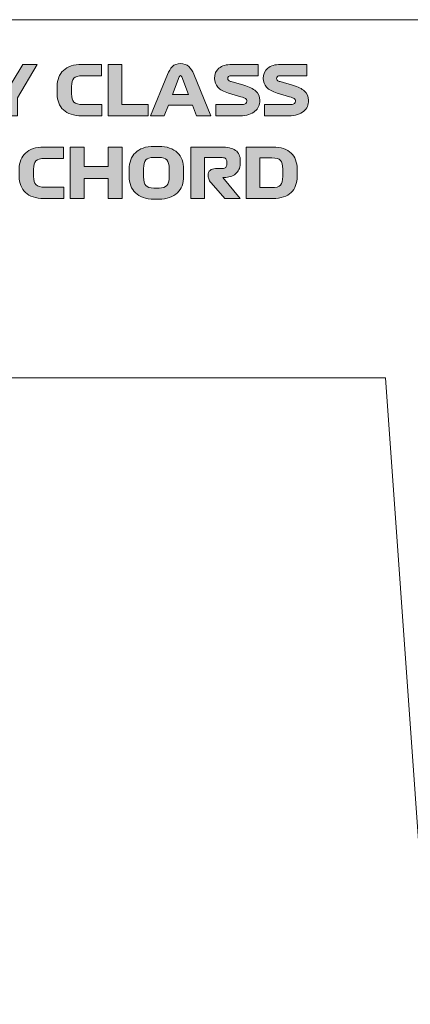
# Model space of a CAD drawing. Header units: millimetres. Extents: x 7 to 595, y -296 to -6.
# Tile 60 of 131: x 265 to 287, y -296 to -241. Entities that reach past the tile are written whole.
import ezdxf

# ---------------------------------------------------------------- set-up
doc = ezdxf.new("R2010")
doc.units = ezdxf.units.MM
doc.header["$MEASUREMENT"] = 0
doc.layers.add('Layer 1', color=7, linetype='Continuous', lineweight=0)

# ---------------------------------------------------------------- blocks, each defined once
blk = doc.blocks.new('Block_44')
at = {"layer": 'Layer 1', "true_color": 0x010101, "transparency": 33554687}
h = blk.add_hatch(color=18, dxfattribs=at)
edge = h.paths.add_edge_path()
edge.add_spline(control_points=[(263.869, -246.601), (263.869, -246.601), (263.869, -245.602), (263.869, -245.602), (263.869, -245.602), (262.76, -243.73), (262.76, -243.73), (262.76, -243.73), (263.617, -243.73), (263.617, -243.73), (263.617, -243.73), (264.172, -244.725), (264.172, -244.725), (264.192, -244.763), (264.221, -244.783), (264.258, -244.785), (264.295, -244.786), (264.325, -244.766), (264.348, -244.725), (264.348, -244.725), (264.945, -243.73), (264.945, -243.73), (264.945, -243.73), (265.745, -243.73), (265.745, -243.73), (265.745, -243.73), (264.635, -245.602), (264.635, -245.602), (264.635, -245.602), (264.635, -246.601), (264.635, -246.601), (264.635, -246.601), (263.869, -246.601), (263.869, -246.601)], knot_values=[0, 0, 0, 0, 1, 1, 1, 2, 2, 2, 3, 3, 3, 4, 4, 4, 5, 5, 5, 6, 6, 6, 7, 7, 7, 8, 8, 8, 9, 9, 9, 10, 10, 10, 11, 11, 11, 11], degree=3, periodic=0)
h = blk.add_hatch(color=18, dxfattribs=at)
edge = h.paths.add_edge_path()
edge.add_spline(control_points=[(269.347, -245.969), (269.347, -245.969), (269.347, -246.601), (269.347, -246.601), (269.347, -246.601), (268.237, -246.601), (268.237, -246.601), (268.01, -246.601), (267.809, -246.572), (267.636, -246.515), (267.462, -246.457), (267.318, -246.375), (267.203, -246.27), (267.089, -246.164), (267.002, -246.035), (266.943, -245.883), (266.884, -245.731), (266.855, -245.562), (266.855, -245.376), (266.855, -245.376), (266.855, -244.955), (266.855, -244.955), (266.855, -244.769), (266.884, -244.6), (266.943, -244.448), (267.002, -244.296), (267.089, -244.167), (267.203, -244.061), (267.318, -243.955), (267.462, -243.874), (267.636, -243.816), (267.809, -243.759), (268.01, -243.73), (268.237, -243.73), (268.237, -243.73), (269.328, -243.73), (269.328, -243.73), (269.328, -243.73), (269.328, -244.362), (269.328, -244.362), (269.328, -244.362), (268.275, -244.362), (268.275, -244.362), (268.038, -244.362), (267.876, -244.408), (267.789, -244.501), (267.702, -244.594), (267.659, -244.748), (267.659, -244.962), (267.659, -244.962), (267.659, -245.368), (267.659, -245.368), (267.659, -245.583), (267.703, -245.736), (267.793, -245.829), (267.882, -245.923), (268.049, -245.969), (268.294, -245.969), (268.294, -245.969), (269.347, -245.969), (269.347, -245.969)], knot_values=[0, 0, 0, 0, 1, 1, 1, 2, 2, 2, 3, 3, 3, 4, 4, 4, 5, 5, 5, 6, 6, 6, 7, 7, 7, 8, 8, 8, 9, 9, 9, 10, 10, 10, 11, 11, 11, 12, 12, 12, 13, 13, 13, 14, 14, 14, 15, 15, 15, 16, 16, 16, 17, 17, 17, 18, 18, 18, 19, 19, 19, 20, 20, 20, 20], degree=3, periodic=0)
for points in [[(269.71, -246.601), (269.71, -243.73), (270.476, -243.73), (270.476, -245.969), (271.934, -245.969), (271.934, -246.601)], [(267.59, -251.217), (267.59, -248.346), (268.355, -248.346), (268.355, -249.433), (269.714, -249.433), (269.714, -248.346), (270.48, -248.346), (270.48, -251.217), (269.714, -251.217), (269.714, -250.103), (268.355, -250.103), (268.355, -251.217)]]:
    blk.add_hatch(color=18, dxfattribs=at).paths.add_polyline_path(points)
h = blk.add_hatch(color=18, dxfattribs=at)
edge = h.paths.add_edge_path()
edge.add_spline(control_points=[(273.679, -244.423), (273.679, -244.423), (273.301, -245.406), (273.301, -245.406), (273.301, -245.406), (274.189, -245.406), (274.189, -245.406), (274.189, -245.406), (273.817, -244.423), (273.817, -244.423), (273.809, -244.405), (273.801, -244.389), (273.792, -244.375), (273.783, -244.361), (273.769, -244.354), (273.748, -244.354), (273.73, -244.354), (273.716, -244.36), (273.706, -244.373), (273.696, -244.386), (273.687, -244.402), (273.679, -244.423)], knot_values=[0, 0, 0, 0, 1, 1, 1, 2, 2, 2, 3, 3, 3, 4, 4, 4, 5, 5, 5, 6, 6, 6, 7, 7, 7, 7], degree=3, periodic=0)
edge = h.paths.add_edge_path()
edge.add_spline(control_points=[(274.64, -246.601), (274.64, -246.601), (274.414, -246), (274.414, -246), (274.414, -246), (273.071, -246), (273.071, -246), (273.071, -246), (272.841, -246.601), (272.841, -246.601), (272.841, -246.601), (272.068, -246.601), (272.068, -246.601), (272.068, -246.601), (273.021, -244.285), (273.021, -244.285), (273.095, -244.104), (273.186, -243.958), (273.295, -243.849), (273.403, -243.739), (273.553, -243.684), (273.745, -243.684), (273.944, -243.684), (274.1, -243.738), (274.213, -243.847), (274.327, -243.955), (274.419, -244.099), (274.491, -244.277), (274.491, -244.277), (275.436, -246.601), (275.436, -246.601), (275.436, -246.601), (274.64, -246.601), (274.64, -246.601), (274.64, -246.601), (274.64, -246.601), (274.64, -246.601)], knot_values=[0, 0, 0, 0, 1, 1, 1, 2, 2, 2, 3, 3, 3, 4, 4, 4, 5, 5, 5, 6, 6, 6, 7, 7, 7, 8, 8, 8, 9, 9, 9, 10, 10, 10, 11, 11, 11, 12, 12, 12, 12], degree=3, periodic=0)
h = blk.add_hatch(color=18, dxfattribs=at)
edge = h.paths.add_edge_path()
edge.add_spline(control_points=[(277.116, -245.533), (277.116, -245.533), (276.428, -245.33), (276.428, -245.33), (276.162, -245.251), (275.966, -245.142), (275.838, -245.005), (275.711, -244.867), (275.647, -244.702), (275.647, -244.511), (275.647, -244.271), (275.731, -244.081), (275.899, -243.941), (276.068, -243.8), (276.305, -243.73), (276.611, -243.73), (276.611, -243.73), (278.085, -243.73), (278.085, -243.73), (278.085, -243.73), (278.085, -244.362), (278.085, -244.362), (278.085, -244.362), (276.608, -244.362), (276.608, -244.362), (276.526, -244.362), (276.468, -244.376), (276.435, -244.406), (276.402, -244.435), (276.386, -244.467), (276.386, -244.503), (276.386, -244.549), (276.401, -244.587), (276.433, -244.616), (276.465, -244.645), (276.517, -244.67), (276.588, -244.691), (276.588, -244.691), (277.289, -244.894), (277.289, -244.894), (277.585, -244.98), (277.807, -245.087), (277.957, -245.213), (278.106, -245.339), (278.181, -245.516), (278.181, -245.743), (278.181, -245.861), (278.158, -245.972), (278.114, -246.076), (278.069, -246.181), (278.001, -246.271), (277.911, -246.348), (277.82, -246.425), (277.705, -246.486), (277.566, -246.532), (277.427, -246.578), (277.264, -246.601), (277.078, -246.601), (277.078, -246.601), (275.723, -246.601), (275.723, -246.601), (275.723, -246.601), (275.723, -245.969), (275.723, -245.969), (275.723, -245.969), (277.193, -245.969), (277.193, -245.969), (277.29, -245.969), (277.358, -245.95), (277.396, -245.912), (277.434, -245.873), (277.453, -245.829), (277.453, -245.778), (277.453, -245.716), (277.43, -245.67), (277.382, -245.638), (277.335, -245.606), (277.247, -245.571), (277.116, -245.533)], knot_values=[0, 0, 0, 0, 1, 1, 1, 2, 2, 2, 3, 3, 3, 4, 4, 4, 5, 5, 5, 6, 6, 6, 7, 7, 7, 8, 8, 8, 9, 9, 9, 10, 10, 10, 11, 11, 11, 12, 12, 12, 13, 13, 13, 14, 14, 14, 15, 15, 15, 16, 16, 16, 17, 17, 17, 18, 18, 18, 19, 19, 19, 20, 20, 20, 21, 21, 21, 22, 22, 22, 23, 23, 23, 24, 24, 24, 25, 25, 25, 26, 26, 26, 26], degree=3, periodic=0)
h = blk.add_hatch(color=18, dxfattribs=at)
edge = h.paths.add_edge_path()
edge.add_spline(control_points=[(279.842, -245.533), (279.842, -245.533), (279.153, -245.33), (279.153, -245.33), (278.887, -245.251), (278.691, -245.142), (278.563, -245.005), (278.436, -244.867), (278.372, -244.702), (278.372, -244.511), (278.372, -244.271), (278.456, -244.081), (278.625, -243.941), (278.793, -243.8), (279.03, -243.73), (279.336, -243.73), (279.336, -243.73), (280.81, -243.73), (280.81, -243.73), (280.81, -243.73), (280.81, -244.362), (280.81, -244.362), (280.81, -244.362), (279.333, -244.362), (279.333, -244.362), (279.251, -244.362), (279.194, -244.376), (279.16, -244.406), (279.127, -244.435), (279.111, -244.467), (279.111, -244.503), (279.111, -244.549), (279.127, -244.587), (279.158, -244.616), (279.19, -244.645), (279.242, -244.67), (279.313, -244.691), (279.313, -244.691), (280.014, -244.894), (280.014, -244.894), (280.31, -244.98), (280.533, -245.087), (280.682, -245.213), (280.831, -245.339), (280.906, -245.516), (280.906, -245.743), (280.906, -245.861), (280.883, -245.972), (280.839, -246.076), (280.794, -246.181), (280.727, -246.271), (280.636, -246.348), (280.545, -246.425), (280.43, -246.486), (280.291, -246.532), (280.152, -246.578), (279.99, -246.601), (279.804, -246.601), (279.804, -246.601), (278.448, -246.601), (278.448, -246.601), (278.448, -246.601), (278.448, -245.969), (278.448, -245.969), (278.448, -245.969), (279.918, -245.969), (279.918, -245.969), (280.015, -245.969), (280.083, -245.95), (280.121, -245.912), (280.159, -245.873), (280.179, -245.829), (280.179, -245.778), (280.179, -245.716), (280.155, -245.67), (280.108, -245.638), (280.06, -245.606), (279.972, -245.571), (279.842, -245.533)], knot_values=[0, 0, 0, 0, 1, 1, 1, 2, 2, 2, 3, 3, 3, 4, 4, 4, 5, 5, 5, 6, 6, 6, 7, 7, 7, 8, 8, 8, 9, 9, 9, 10, 10, 10, 11, 11, 11, 12, 12, 12, 13, 13, 13, 14, 14, 14, 15, 15, 15, 16, 16, 16, 17, 17, 17, 18, 18, 18, 19, 19, 19, 20, 20, 20, 21, 21, 21, 22, 22, 22, 23, 23, 23, 24, 24, 24, 25, 25, 25, 26, 26, 26, 26], degree=3, periodic=0)
h = blk.add_hatch(color=18, dxfattribs=at)
edge = h.paths.add_edge_path()
edge.add_spline(control_points=[(267.226, -250.585), (267.226, -250.585), (267.226, -251.217), (267.226, -251.217), (267.226, -251.217), (266.116, -251.217), (266.116, -251.217), (265.889, -251.217), (265.689, -251.188), (265.515, -251.13), (265.342, -251.073), (265.198, -250.991), (265.083, -250.885), (264.968, -250.78), (264.881, -250.651), (264.823, -250.499), (264.764, -250.347), (264.734, -250.178), (264.734, -249.992), (264.734, -249.992), (264.734, -249.571), (264.734, -249.571), (264.734, -249.384), (264.764, -249.215), (264.823, -249.064), (264.881, -248.912), (264.968, -248.783), (265.083, -248.677), (265.198, -248.571), (265.342, -248.489), (265.515, -248.432), (265.689, -248.375), (265.889, -248.346), (266.116, -248.346), (266.116, -248.346), (267.207, -248.346), (267.207, -248.346), (267.207, -248.346), (267.207, -248.977), (267.207, -248.977), (267.207, -248.977), (266.154, -248.977), (266.154, -248.977), (265.917, -248.977), (265.755, -249.024), (265.668, -249.117), (265.582, -249.21), (265.538, -249.364), (265.538, -249.578), (265.538, -249.578), (265.538, -249.984), (265.538, -249.984), (265.538, -250.198), (265.583, -250.352), (265.672, -250.445), (265.761, -250.538), (265.929, -250.585), (266.174, -250.585), (266.174, -250.585), (267.226, -250.585), (267.226, -250.585)], knot_values=[0, 0, 0, 0, 1, 1, 1, 2, 2, 2, 3, 3, 3, 4, 4, 4, 5, 5, 5, 6, 6, 6, 7, 7, 7, 8, 8, 8, 9, 9, 9, 10, 10, 10, 11, 11, 11, 12, 12, 12, 13, 13, 13, 14, 14, 14, 15, 15, 15, 16, 16, 16, 17, 17, 17, 18, 18, 18, 19, 19, 19, 20, 20, 20, 20], degree=3, periodic=0)
h = blk.add_hatch(color=18, dxfattribs=at)
edge = h.paths.add_edge_path()
edge.add_spline(control_points=[(271.685, -250.011), (271.685, -250.238), (271.728, -250.399), (271.813, -250.493), (271.899, -250.588), (272.045, -250.635), (272.252, -250.635), (272.252, -250.635), (272.55, -250.635), (272.55, -250.635), (272.757, -250.635), (272.903, -250.588), (272.988, -250.493), (273.074, -250.399), (273.117, -250.238), (273.117, -250.011), (273.117, -250.011), (273.117, -249.544), (273.117, -249.544), (273.117, -249.317), (273.074, -249.157), (272.988, -249.064), (272.903, -248.97), (272.757, -248.924), (272.55, -248.924), (272.55, -248.924), (272.252, -248.924), (272.252, -248.924), (272.045, -248.924), (271.899, -248.97), (271.813, -249.064), (271.728, -249.157), (271.685, -249.317), (271.685, -249.544), (271.685, -249.544), (271.685, -250.011), (271.685, -250.011)], knot_values=[0, 0, 0, 0, 1, 1, 1, 2, 2, 2, 3, 3, 3, 4, 4, 4, 5, 5, 5, 6, 6, 6, 7, 7, 7, 8, 8, 8, 9, 9, 9, 10, 10, 10, 11, 11, 11, 12, 12, 12, 12], degree=3, periodic=0)
edge = h.paths.add_edge_path()
edge.add_spline(control_points=[(273.92, -249.98), (273.92, -250.172), (273.892, -250.346), (273.834, -250.503), (273.777, -250.66), (273.691, -250.794), (273.576, -250.905), (273.461, -251.016), (273.316, -251.102), (273.14, -251.163), (272.964, -251.224), (272.759, -251.255), (272.527, -251.255), (272.527, -251.255), (272.275, -251.255), (272.275, -251.255), (272.042, -251.255), (271.838, -251.224), (271.662, -251.163), (271.486, -251.102), (271.341, -251.016), (271.226, -250.905), (271.111, -250.794), (271.025, -250.66), (270.968, -250.503), (270.91, -250.346), (270.881, -250.172), (270.881, -249.98), (270.881, -249.98), (270.881, -249.582), (270.881, -249.582), (270.881, -249.391), (270.91, -249.217), (270.968, -249.06), (271.025, -248.903), (271.111, -248.769), (271.226, -248.658), (271.341, -248.547), (271.486, -248.461), (271.662, -248.4), (271.838, -248.338), (272.042, -248.308), (272.275, -248.308), (272.275, -248.308), (272.527, -248.308), (272.527, -248.308), (272.759, -248.308), (272.964, -248.338), (273.14, -248.4), (273.316, -248.461), (273.461, -248.547), (273.576, -248.658), (273.691, -248.769), (273.777, -248.903), (273.834, -249.06), (273.892, -249.217), (273.92, -249.391), (273.92, -249.582), (273.92, -249.582), (273.92, -249.98), (273.92, -249.98), (273.92, -249.98), (273.92, -249.98), (273.92, -249.98)], knot_values=[0, 0, 0, 0, 1, 1, 1, 2, 2, 2, 3, 3, 3, 4, 4, 4, 5, 5, 5, 6, 6, 6, 7, 7, 7, 8, 8, 8, 9, 9, 9, 10, 10, 10, 11, 11, 11, 12, 12, 12, 13, 13, 13, 14, 14, 14, 15, 15, 15, 16, 16, 16, 17, 17, 17, 18, 18, 18, 19, 19, 19, 20, 20, 20, 21, 21, 21, 21], degree=3, periodic=0)
h = blk.add_hatch(color=18, dxfattribs=at)
edge = h.paths.add_edge_path()
edge.add_spline(control_points=[(277.078, -251.217), (277.078, -251.217), (276.221, -251.217), (276.221, -251.217), (276.221, -251.217), (275.459, -250.34), (275.459, -250.34), (275.395, -250.266), (275.351, -250.193), (275.325, -250.122), (275.3, -250.05), (275.287, -249.987), (275.287, -249.931), (275.287, -249.805), (275.325, -249.71), (275.402, -249.645), (275.478, -249.58), (275.581, -249.548), (275.712, -249.548), (275.712, -249.548), (276.091, -249.548), (276.091, -249.548), (276.175, -249.548), (276.237, -249.524), (276.278, -249.477), (276.319, -249.43), (276.339, -249.37), (276.339, -249.299), (276.339, -249.299), (276.339, -249.173), (276.339, -249.173), (276.339, -249.096), (276.32, -249.037), (276.28, -248.997), (276.24, -248.956), (276.175, -248.935), (276.083, -248.935), (276.083, -248.935), (275.088, -248.935), (275.088, -248.935), (275.088, -248.935), (275.088, -251.217), (275.088, -251.217), (275.088, -251.217), (274.322, -251.217), (274.322, -251.217), (274.322, -251.217), (274.322, -248.346), (274.322, -248.346), (274.322, -248.346), (276.006, -248.346), (276.006, -248.346), (276.376, -248.346), (276.649, -248.407), (276.825, -248.53), (277.001, -248.652), (277.09, -248.85), (277.09, -249.123), (277.09, -249.123), (277.09, -249.287), (277.09, -249.287), (277.09, -249.407), (277.065, -249.514), (277.017, -249.607), (276.968, -249.7), (276.904, -249.779), (276.824, -249.842), (276.743, -249.906), (276.649, -249.955), (276.54, -249.99), (276.432, -250.024), (276.318, -250.042), (276.198, -250.042), (276.198, -250.042), (276.106, -250.042), (276.106, -250.042), (276.106, -250.042), (277.078, -251.217), (277.078, -251.217)], knot_values=[0, 0, 0, 0, 1, 1, 1, 2, 2, 2, 3, 3, 3, 4, 4, 4, 5, 5, 5, 6, 6, 6, 7, 7, 7, 8, 8, 8, 9, 9, 9, 10, 10, 10, 11, 11, 11, 12, 12, 12, 13, 13, 13, 14, 14, 14, 15, 15, 15, 16, 16, 16, 17, 17, 17, 18, 18, 18, 19, 19, 19, 20, 20, 20, 21, 21, 21, 22, 22, 22, 23, 23, 23, 24, 24, 24, 25, 25, 25, 26, 26, 26, 26], degree=3, periodic=0)
h = blk.add_hatch(color=18, dxfattribs=at)
edge = h.paths.add_edge_path()
edge.add_spline(control_points=[(278.854, -248.951), (278.854, -248.951), (278.18, -248.951), (278.18, -248.951), (278.18, -248.951), (278.18, -250.612), (278.18, -250.612), (278.18, -250.612), (278.835, -250.612), (278.835, -250.612), (279.088, -250.612), (279.255, -250.565), (279.338, -250.47), (279.421, -250.376), (279.463, -250.214), (279.463, -249.984), (279.463, -249.984), (279.463, -249.575), (279.463, -249.575), (279.463, -249.345), (279.422, -249.184), (279.34, -249.09), (279.258, -248.997), (279.096, -248.951), (278.854, -248.951)], knot_values=[0, 0, 0, 0, 1, 1, 1, 2, 2, 2, 3, 3, 3, 4, 4, 4, 5, 5, 5, 6, 6, 6, 7, 7, 7, 8, 8, 8, 8], degree=3, periodic=0)
edge = h.paths.add_edge_path()
edge.add_spline(control_points=[(278.904, -248.346), (279.131, -248.346), (279.331, -248.375), (279.503, -248.432), (279.675, -248.489), (279.817, -248.571), (279.93, -248.677), (280.042, -248.783), (280.126, -248.912), (280.182, -249.064), (280.238, -249.215), (280.266, -249.384), (280.266, -249.571), (280.266, -249.571), (280.266, -249.992), (280.266, -249.992), (280.266, -250.178), (280.238, -250.347), (280.182, -250.499), (280.126, -250.651), (280.042, -250.78), (279.93, -250.885), (279.817, -250.991), (279.675, -251.073), (279.503, -251.13), (279.331, -251.188), (279.131, -251.217), (278.904, -251.217), (278.904, -251.217), (277.415, -251.217), (277.415, -251.217), (277.415, -251.217), (277.415, -248.346), (277.415, -248.346), (277.415, -248.346), (278.904, -248.346), (278.904, -248.346), (278.904, -248.346), (278.904, -248.346), (278.904, -248.346)], knot_values=[0, 0, 0, 0, 1, 1, 1, 2, 2, 2, 3, 3, 3, 4, 4, 4, 5, 5, 5, 6, 6, 6, 7, 7, 7, 8, 8, 8, 9, 9, 9, 10, 10, 10, 11, 11, 11, 12, 12, 12, 13, 13, 13, 13], degree=3, periodic=0)
at = {"layer": 'Layer 1', "color": 240, "lineweight": 0, "true_color": 0xed2224}
for p, q in [((242.198, -241.23), (317.686, -241.23)), ((222.714, -261.239), (285.198, -261.23))]:
    blk.add_line(p, q, dxfattribs=at)
at = {"layer": 'Layer 1'}
for points in [[(269.71, -246.601), (269.71, -243.73), (270.476, -243.73), (270.476, -245.969), (271.934, -245.969), (271.934, -246.601)], [(267.59, -251.217), (267.59, -248.346), (268.355, -248.346), (268.355, -249.433), (269.714, -249.433), (269.714, -248.346), (270.48, -248.346), (270.48, -251.217), (269.714, -251.217), (269.714, -250.103), (268.355, -250.103), (268.355, -251.217)]]:
    blk.add_lwpolyline(points, close=True, dxfattribs=at)
for points, knots in [([(263.869, -246.601), (263.869, -246.601), (263.869, -245.602), (263.869, -245.602), (263.869, -245.602), (262.76, -243.73), (262.76, -243.73), (262.76, -243.73), (263.617, -243.73), (263.617, -243.73), (263.617, -243.73), (264.172, -244.725), (264.172, -244.725), (264.192, -244.763), (264.221, -244.783), (264.258, -244.785), (264.295, -244.786), (264.325, -244.766), (264.348, -244.725), (264.348, -244.725), (264.945, -243.73), (264.945, -243.73), (264.945, -243.73), (265.745, -243.73), (265.745, -243.73), (265.745, -243.73), (264.635, -245.602), (264.635, -245.602), (264.635, -245.602), (264.635, -246.601), (264.635, -246.601), (264.635, -246.601), (263.869, -246.601), (263.869, -246.601)], [0, 0, 0, 0, 1, 1, 1, 2, 2, 2, 3, 3, 3, 4, 4, 4, 5, 5, 5, 6, 6, 6, 7, 7, 7, 8, 8, 8, 9, 9, 9, 10, 10, 10, 11, 11, 11, 11]), ([(269.347, -245.969), (269.347, -245.969), (269.347, -246.601), (269.347, -246.601), (269.347, -246.601), (268.237, -246.601), (268.237, -246.601), (268.01, -246.601), (267.809, -246.572), (267.636, -246.515), (267.462, -246.457), (267.318, -246.375), (267.203, -246.27), (267.089, -246.164), (267.002, -246.035), (266.943, -245.883), (266.884, -245.731), (266.855, -245.562), (266.855, -245.376), (266.855, -245.376), (266.855, -244.955), (266.855, -244.955), (266.855, -244.769), (266.884, -244.6), (266.943, -244.448), (267.002, -244.296), (267.089, -244.167), (267.203, -244.061), (267.318, -243.955), (267.462, -243.874), (267.636, -243.816), (267.809, -243.759), (268.01, -243.73), (268.237, -243.73), (268.237, -243.73), (269.328, -243.73), (269.328, -243.73), (269.328, -243.73), (269.328, -244.362), (269.328, -244.362), (269.328, -244.362), (268.275, -244.362), (268.275, -244.362), (268.038, -244.362), (267.876, -244.408), (267.789, -244.501), (267.702, -244.594), (267.659, -244.748), (267.659, -244.962), (267.659, -244.962), (267.659, -245.368), (267.659, -245.368), (267.659, -245.583), (267.703, -245.736), (267.793, -245.829), (267.882, -245.923), (268.049, -245.969), (268.294, -245.969), (268.294, -245.969), (269.347, -245.969), (269.347, -245.969)], [0, 0, 0, 0, 1, 1, 1, 2, 2, 2, 3, 3, 3, 4, 4, 4, 5, 5, 5, 6, 6, 6, 7, 7, 7, 8, 8, 8, 9, 9, 9, 10, 10, 10, 11, 11, 11, 12, 12, 12, 13, 13, 13, 14, 14, 14, 15, 15, 15, 16, 16, 16, 17, 17, 17, 18, 18, 18, 19, 19, 19, 20, 20, 20, 20]), ([(274.64, -246.601), (274.64, -246.601), (274.414, -246), (274.414, -246), (274.414, -246), (273.071, -246), (273.071, -246), (273.071, -246), (272.841, -246.601), (272.841, -246.601), (272.841, -246.601), (272.068, -246.601), (272.068, -246.601), (272.068, -246.601), (273.021, -244.285), (273.021, -244.285), (273.095, -244.104), (273.186, -243.958), (273.295, -243.849), (273.403, -243.739), (273.553, -243.684), (273.745, -243.684), (273.944, -243.684), (274.1, -243.738), (274.213, -243.847), (274.327, -243.955), (274.419, -244.099), (274.491, -244.277), (274.491, -244.277), (275.436, -246.601), (275.436, -246.601), (275.436, -246.601), (274.64, -246.601), (274.64, -246.601), (274.64, -246.601), (274.64, -246.601), (274.64, -246.601)], [0, 0, 0, 0, 1, 1, 1, 2, 2, 2, 3, 3, 3, 4, 4, 4, 5, 5, 5, 6, 6, 6, 7, 7, 7, 8, 8, 8, 9, 9, 9, 10, 10, 10, 11, 11, 11, 12, 12, 12, 12]), ([(277.116, -245.533), (277.116, -245.533), (276.428, -245.33), (276.428, -245.33), (276.162, -245.251), (275.966, -245.142), (275.838, -245.005), (275.711, -244.867), (275.647, -244.702), (275.647, -244.511), (275.647, -244.271), (275.731, -244.081), (275.899, -243.941), (276.068, -243.8), (276.305, -243.73), (276.611, -243.73), (276.611, -243.73), (278.085, -243.73), (278.085, -243.73), (278.085, -243.73), (278.085, -244.362), (278.085, -244.362), (278.085, -244.362), (276.608, -244.362), (276.608, -244.362), (276.526, -244.362), (276.468, -244.376), (276.435, -244.406), (276.402, -244.435), (276.386, -244.467), (276.386, -244.503), (276.386, -244.549), (276.401, -244.587), (276.433, -244.616), (276.465, -244.645), (276.517, -244.67), (276.588, -244.691), (276.588, -244.691), (277.289, -244.894), (277.289, -244.894), (277.585, -244.98), (277.807, -245.087), (277.957, -245.213), (278.106, -245.339), (278.181, -245.516), (278.181, -245.743), (278.181, -245.861), (278.158, -245.972), (278.114, -246.076), (278.069, -246.181), (278.001, -246.271), (277.911, -246.348), (277.82, -246.425), (277.705, -246.486), (277.566, -246.532), (277.427, -246.578), (277.264, -246.601), (277.078, -246.601), (277.078, -246.601), (275.723, -246.601), (275.723, -246.601), (275.723, -246.601), (275.723, -245.969), (275.723, -245.969), (275.723, -245.969), (277.193, -245.969), (277.193, -245.969), (277.29, -245.969), (277.358, -245.95), (277.396, -245.912), (277.434, -245.873), (277.453, -245.829), (277.453, -245.778), (277.453, -245.716), (277.43, -245.67), (277.382, -245.638), (277.335, -245.606), (277.247, -245.571), (277.116, -245.533)], [0, 0, 0, 0, 1, 1, 1, 2, 2, 2, 3, 3, 3, 4, 4, 4, 5, 5, 5, 6, 6, 6, 7, 7, 7, 8, 8, 8, 9, 9, 9, 10, 10, 10, 11, 11, 11, 12, 12, 12, 13, 13, 13, 14, 14, 14, 15, 15, 15, 16, 16, 16, 17, 17, 17, 18, 18, 18, 19, 19, 19, 20, 20, 20, 21, 21, 21, 22, 22, 22, 23, 23, 23, 24, 24, 24, 25, 25, 25, 26, 26, 26, 26]), ([(279.842, -245.533), (279.842, -245.533), (279.153, -245.33), (279.153, -245.33), (278.887, -245.251), (278.691, -245.142), (278.563, -245.005), (278.436, -244.867), (278.372, -244.702), (278.372, -244.511), (278.372, -244.271), (278.456, -244.081), (278.625, -243.941), (278.793, -243.8), (279.03, -243.73), (279.336, -243.73), (279.336, -243.73), (280.81, -243.73), (280.81, -243.73), (280.81, -243.73), (280.81, -244.362), (280.81, -244.362), (280.81, -244.362), (279.333, -244.362), (279.333, -244.362), (279.251, -244.362), (279.194, -244.376), (279.16, -244.406), (279.127, -244.435), (279.111, -244.467), (279.111, -244.503), (279.111, -244.549), (279.127, -244.587), (279.158, -244.616), (279.19, -244.645), (279.242, -244.67), (279.313, -244.691), (279.313, -244.691), (280.014, -244.894), (280.014, -244.894), (280.31, -244.98), (280.533, -245.087), (280.682, -245.213), (280.831, -245.339), (280.906, -245.516), (280.906, -245.743), (280.906, -245.861), (280.883, -245.972), (280.839, -246.076), (280.794, -246.181), (280.727, -246.271), (280.636, -246.348), (280.545, -246.425), (280.43, -246.486), (280.291, -246.532), (280.152, -246.578), (279.99, -246.601), (279.804, -246.601), (279.804, -246.601), (278.448, -246.601), (278.448, -246.601), (278.448, -246.601), (278.448, -245.969), (278.448, -245.969), (278.448, -245.969), (279.918, -245.969), (279.918, -245.969), (280.015, -245.969), (280.083, -245.95), (280.121, -245.912), (280.159, -245.873), (280.179, -245.829), (280.179, -245.778), (280.179, -245.716), (280.155, -245.67), (280.108, -245.638), (280.06, -245.606), (279.972, -245.571), (279.842, -245.533)], [0, 0, 0, 0, 1, 1, 1, 2, 2, 2, 3, 3, 3, 4, 4, 4, 5, 5, 5, 6, 6, 6, 7, 7, 7, 8, 8, 8, 9, 9, 9, 10, 10, 10, 11, 11, 11, 12, 12, 12, 13, 13, 13, 14, 14, 14, 15, 15, 15, 16, 16, 16, 17, 17, 17, 18, 18, 18, 19, 19, 19, 20, 20, 20, 21, 21, 21, 22, 22, 22, 23, 23, 23, 24, 24, 24, 25, 25, 25, 26, 26, 26, 26]), ([(273.679, -244.423), (273.679, -244.423), (273.301, -245.406), (273.301, -245.406), (273.301, -245.406), (274.189, -245.406), (274.189, -245.406), (274.189, -245.406), (273.817, -244.423), (273.817, -244.423), (273.809, -244.405), (273.801, -244.389), (273.792, -244.375), (273.783, -244.361), (273.769, -244.354), (273.748, -244.354), (273.73, -244.354), (273.716, -244.36), (273.706, -244.373), (273.696, -244.386), (273.687, -244.402), (273.679, -244.423)], [0, 0, 0, 0, 1, 1, 1, 2, 2, 2, 3, 3, 3, 4, 4, 4, 5, 5, 5, 6, 6, 6, 7, 7, 7, 7]), ([(267.226, -250.585), (267.226, -250.585), (267.226, -251.217), (267.226, -251.217), (267.226, -251.217), (266.116, -251.217), (266.116, -251.217), (265.889, -251.217), (265.689, -251.188), (265.515, -251.13), (265.342, -251.073), (265.198, -250.991), (265.083, -250.885), (264.968, -250.78), (264.881, -250.651), (264.823, -250.499), (264.764, -250.347), (264.734, -250.178), (264.734, -249.992), (264.734, -249.992), (264.734, -249.571), (264.734, -249.571), (264.734, -249.384), (264.764, -249.215), (264.823, -249.064), (264.881, -248.912), (264.968, -248.783), (265.083, -248.677), (265.198, -248.571), (265.342, -248.489), (265.515, -248.432), (265.689, -248.375), (265.889, -248.346), (266.116, -248.346), (266.116, -248.346), (267.207, -248.346), (267.207, -248.346), (267.207, -248.346), (267.207, -248.977), (267.207, -248.977), (267.207, -248.977), (266.154, -248.977), (266.154, -248.977), (265.917, -248.977), (265.755, -249.024), (265.668, -249.117), (265.582, -249.21), (265.538, -249.364), (265.538, -249.578), (265.538, -249.578), (265.538, -249.984), (265.538, -249.984), (265.538, -250.198), (265.583, -250.352), (265.672, -250.445), (265.761, -250.538), (265.929, -250.585), (266.174, -250.585), (266.174, -250.585), (267.226, -250.585), (267.226, -250.585)], [0, 0, 0, 0, 1, 1, 1, 2, 2, 2, 3, 3, 3, 4, 4, 4, 5, 5, 5, 6, 6, 6, 7, 7, 7, 8, 8, 8, 9, 9, 9, 10, 10, 10, 11, 11, 11, 12, 12, 12, 13, 13, 13, 14, 14, 14, 15, 15, 15, 16, 16, 16, 17, 17, 17, 18, 18, 18, 19, 19, 19, 20, 20, 20, 20]), ([(273.92, -249.98), (273.92, -250.172), (273.892, -250.346), (273.834, -250.503), (273.777, -250.66), (273.691, -250.794), (273.576, -250.905), (273.461, -251.016), (273.316, -251.102), (273.14, -251.163), (272.964, -251.224), (272.759, -251.255), (272.527, -251.255), (272.527, -251.255), (272.275, -251.255), (272.275, -251.255), (272.042, -251.255), (271.838, -251.224), (271.662, -251.163), (271.486, -251.102), (271.341, -251.016), (271.226, -250.905), (271.111, -250.794), (271.025, -250.66), (270.968, -250.503), (270.91, -250.346), (270.881, -250.172), (270.881, -249.98), (270.881, -249.98), (270.881, -249.582), (270.881, -249.582), (270.881, -249.391), (270.91, -249.217), (270.968, -249.06), (271.025, -248.903), (271.111, -248.769), (271.226, -248.658), (271.341, -248.547), (271.486, -248.461), (271.662, -248.4), (271.838, -248.338), (272.042, -248.308), (272.275, -248.308), (272.275, -248.308), (272.527, -248.308), (272.527, -248.308), (272.759, -248.308), (272.964, -248.338), (273.14, -248.4), (273.316, -248.461), (273.461, -248.547), (273.576, -248.658), (273.691, -248.769), (273.777, -248.903), (273.834, -249.06), (273.892, -249.217), (273.92, -249.391), (273.92, -249.582), (273.92, -249.582), (273.92, -249.98), (273.92, -249.98), (273.92, -249.98), (273.92, -249.98), (273.92, -249.98)], [0, 0, 0, 0, 1, 1, 1, 2, 2, 2, 3, 3, 3, 4, 4, 4, 5, 5, 5, 6, 6, 6, 7, 7, 7, 8, 8, 8, 9, 9, 9, 10, 10, 10, 11, 11, 11, 12, 12, 12, 13, 13, 13, 14, 14, 14, 15, 15, 15, 16, 16, 16, 17, 17, 17, 18, 18, 18, 19, 19, 19, 20, 20, 20, 21, 21, 21, 21]), ([(277.078, -251.217), (277.078, -251.217), (276.221, -251.217), (276.221, -251.217), (276.221, -251.217), (275.459, -250.34), (275.459, -250.34), (275.395, -250.266), (275.351, -250.193), (275.325, -250.122), (275.3, -250.05), (275.287, -249.987), (275.287, -249.931), (275.287, -249.805), (275.325, -249.71), (275.402, -249.645), (275.478, -249.58), (275.581, -249.548), (275.712, -249.548), (275.712, -249.548), (276.091, -249.548), (276.091, -249.548), (276.175, -249.548), (276.237, -249.524), (276.278, -249.477), (276.319, -249.43), (276.339, -249.37), (276.339, -249.299), (276.339, -249.299), (276.339, -249.173), (276.339, -249.173), (276.339, -249.096), (276.32, -249.037), (276.28, -248.997), (276.24, -248.956), (276.175, -248.935), (276.083, -248.935), (276.083, -248.935), (275.088, -248.935), (275.088, -248.935), (275.088, -248.935), (275.088, -251.217), (275.088, -251.217), (275.088, -251.217), (274.322, -251.217), (274.322, -251.217), (274.322, -251.217), (274.322, -248.346), (274.322, -248.346), (274.322, -248.346), (276.006, -248.346), (276.006, -248.346), (276.376, -248.346), (276.649, -248.407), (276.825, -248.53), (277.001, -248.652), (277.09, -248.85), (277.09, -249.123), (277.09, -249.123), (277.09, -249.287), (277.09, -249.287), (277.09, -249.407), (277.065, -249.514), (277.017, -249.607), (276.968, -249.7), (276.904, -249.779), (276.824, -249.842), (276.743, -249.906), (276.649, -249.955), (276.54, -249.99), (276.432, -250.024), (276.318, -250.042), (276.198, -250.042), (276.198, -250.042), (276.106, -250.042), (276.106, -250.042), (276.106, -250.042), (277.078, -251.217), (277.078, -251.217)], [0, 0, 0, 0, 1, 1, 1, 2, 2, 2, 3, 3, 3, 4, 4, 4, 5, 5, 5, 6, 6, 6, 7, 7, 7, 8, 8, 8, 9, 9, 9, 10, 10, 10, 11, 11, 11, 12, 12, 12, 13, 13, 13, 14, 14, 14, 15, 15, 15, 16, 16, 16, 17, 17, 17, 18, 18, 18, 19, 19, 19, 20, 20, 20, 21, 21, 21, 22, 22, 22, 23, 23, 23, 24, 24, 24, 25, 25, 25, 26, 26, 26, 26]), ([(278.904, -248.346), (279.131, -248.346), (279.331, -248.375), (279.503, -248.432), (279.675, -248.489), (279.817, -248.571), (279.93, -248.677), (280.042, -248.783), (280.126, -248.912), (280.182, -249.064), (280.238, -249.215), (280.266, -249.384), (280.266, -249.571), (280.266, -249.571), (280.266, -249.992), (280.266, -249.992), (280.266, -250.178), (280.238, -250.347), (280.182, -250.499), (280.126, -250.651), (280.042, -250.78), (279.93, -250.885), (279.817, -250.991), (279.675, -251.073), (279.503, -251.13), (279.331, -251.188), (279.131, -251.217), (278.904, -251.217), (278.904, -251.217), (277.415, -251.217), (277.415, -251.217), (277.415, -251.217), (277.415, -248.346), (277.415, -248.346), (277.415, -248.346), (278.904, -248.346), (278.904, -248.346), (278.904, -248.346), (278.904, -248.346), (278.904, -248.346)], [0, 0, 0, 0, 1, 1, 1, 2, 2, 2, 3, 3, 3, 4, 4, 4, 5, 5, 5, 6, 6, 6, 7, 7, 7, 8, 8, 8, 9, 9, 9, 10, 10, 10, 11, 11, 11, 12, 12, 12, 13, 13, 13, 13]), ([(271.685, -250.011), (271.685, -250.238), (271.728, -250.399), (271.813, -250.493), (271.899, -250.588), (272.045, -250.635), (272.252, -250.635), (272.252, -250.635), (272.55, -250.635), (272.55, -250.635), (272.757, -250.635), (272.903, -250.588), (272.988, -250.493), (273.074, -250.399), (273.117, -250.238), (273.117, -250.011), (273.117, -250.011), (273.117, -249.544), (273.117, -249.544), (273.117, -249.317), (273.074, -249.157), (272.988, -249.064), (272.903, -248.97), (272.757, -248.924), (272.55, -248.924), (272.55, -248.924), (272.252, -248.924), (272.252, -248.924), (272.045, -248.924), (271.899, -248.97), (271.813, -249.064), (271.728, -249.157), (271.685, -249.317), (271.685, -249.544), (271.685, -249.544), (271.685, -250.011), (271.685, -250.011)], [0, 0, 0, 0, 1, 1, 1, 2, 2, 2, 3, 3, 3, 4, 4, 4, 5, 5, 5, 6, 6, 6, 7, 7, 7, 8, 8, 8, 9, 9, 9, 10, 10, 10, 11, 11, 11, 12, 12, 12, 12]), ([(278.854, -248.951), (278.854, -248.951), (278.18, -248.951), (278.18, -248.951), (278.18, -248.951), (278.18, -250.612), (278.18, -250.612), (278.18, -250.612), (278.835, -250.612), (278.835, -250.612), (279.088, -250.612), (279.255, -250.565), (279.338, -250.47), (279.421, -250.376), (279.463, -250.214), (279.463, -249.984), (279.463, -249.984), (279.463, -249.575), (279.463, -249.575), (279.463, -249.345), (279.422, -249.184), (279.34, -249.09), (279.258, -248.997), (279.096, -248.951), (278.854, -248.951)], [0, 0, 0, 0, 1, 1, 1, 2, 2, 2, 3, 3, 3, 4, 4, 4, 5, 5, 5, 6, 6, 6, 7, 7, 7, 8, 8, 8, 8])]:
    blk.add_open_spline(points, degree=3, knots=knots, dxfattribs=at)
at = {"layer": 'Layer 1', "color": 240, "lineweight": 0, "true_color": 0xed2224}
blk.add_open_spline([(285.198, -261.23), (285.198, -261.23), (287.698, -296.23), (287.698, -296.23)], degree=3, dxfattribs=at)
blk = doc.blocks.new('Block_39')
at = {"layer": 'Layer 1'}
blk.add_blockref('Block_44', (0, 0), dxfattribs=at)

msp = doc.modelspace()

# ---------------------------------------------------------------- block references
at = {"layer": 'Layer 1'}
msp.add_blockref('Block_39', (0, 0), dxfattribs=at)

doc.saveas('drawing.dxf')
